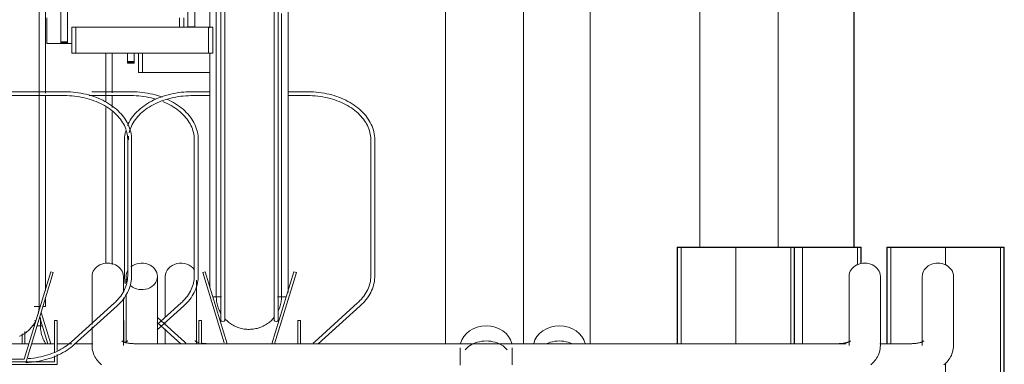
# Model space of a CAD drawing. Extents: x 50445 to 145605, y -10968 to 41989.
# Tile 255 of 256: x 98000 to 98754, y -633 to -368. Entities that reach past the tile are written whole.
import ezdxf

# ---------------------------------------------------------------- set-up
doc = ezdxf.new("R2010")
doc.units = 0
doc.header["$LTSCALE"] = 414.30304
doc.header["$MEASUREMENT"] = 0
doc.linetypes.add('gestippeld_2_', pattern=[6.35, 3.175, -3.175])
doc.linetypes.add('hartlijn-fijn', pattern=[6, 4, -1, 0, -1])
for name, color, linetype, lineweight in [('A-EQPM', 6, 'CONTINUOUS', 18), ('I-WALL', 2, 'CONTINUOUS', 25), ('S-COLS', 6, 'CONTINUOUS', 18), ('S-COLS-HIDN', 5, 'gestippeld_2_', 18)]:
    doc.layers.add(name, color=color, linetype=linetype, lineweight=lineweight)

# ---------------------------------------------------------------- blocks, each defined once
blk = doc.blocks.new('97_KA_gestapelde fietsenstalling 8 fietsen 1600x1900 - Type-V119-plotview doorsnede C C  -  1 op 100')
at = {"layer": 'A-EQPM'}
for p, q in [((17257.4, -1002), (17257.4, -1284.16)), ((16891.1, -1061.61), (16891.1, -1091.7)), ((16902.67, -1067.67), (16902.67, -1061.2)), ((16907.89, -1061.2), (16907.89, -1067.67)), ((16911.1, -1061.2), (16911.1, -1076.2)), ((16914.31, -1076.2), (16914.31, -1061.2)), ((16902.67, -1068.98), (16902.67, -1067.67)), ((16907.89, -1067.67), (16902.67, -1067.67)), ((16902.67, -1068.21), (16907.89, -1068.21)), ((16902.67, -1068.68), (16902.67, -1068.98)), ((16902.67, -1068.98), (16907.89, -1068.98)), ((16907.89, -1067.67), (16907.89, -1068.98)), ((16907.89, -1068.98), (16907.89, -1068.68)), ((16914.31, -1076.2), (16911.1, -1076.2)), ((16965.83, -1076.2), (16914.31, -1076.2)), ((16845.94, -1090.88), (16840.03, -1090.88)), ((16840.03, -1093.88), (16847.25, -1093.88)), ((16873.4, -1093.88), (16905.49, -1093.88)), ((16905.49, -1090.88), (16875.35, -1090.88)), ((16891.1, -1093.83), (16891.1, -1103)), ((16891.1, -1106.35), (16891.1, -1223.43)), ((16953.99, -1127.74), (16953.99, -1232.24)), ((16956.99, -1232.24), (16956.99, -1127.74)), ((16931.7, -1232.56), (16931.7, -1263.97)), ((16955.7, -1284.2), (16955.7, -1235.32)), ((17511.7, -1232.56), (17511.7, -1285.55)), ((17535.7, -1285.55), (17535.7, -1232.56)), ((16943.88, -1252.89), (16925.6, -1269.44)), ((16925.63, -1273.46), (16945.9, -1255.12)), ((16835.7, -1263.97), (16841.87, -1284.16)), ((16843.96, -1284.16), (16836.61, -1260.12)), ((16900.04, -1283.28), (16900.04, -1266.3)), ((16931.7, -1267.41), (16931.7, -1270.05)), ((16824.16, -1284.16), (16824.16, -1274.88)), ((16831.1, -1270.58), (16831.1, -1268.88)), ((16833.42, -1270.58), (16837.72, -1270.58)), ((16931.7, -1272.73), (16931.7, -1284.18)), ((16822.16, -1276.66), (16822.16, -1284.16)), ((17453.21, -1284.15), (17447.63, -1284.15)), ((17503.7, -1284.15), (17479.1, -1284.15))]:
    blk.add_line(p, q, dxfattribs=at)
at = {"layer": 'A-EQPM', "flags": 128}
for points in [[(16886.1, -1098.57), (16886.1, -1087.49), (16886.1, -1076.22), (16886.1, -1064.77), (16886.1, -1061.2)], [(16929.45, -1095.1), (16927.76, -1094.5), (16925.9, -1093.89), (16924, -1093.34), (16922.08, -1092.84), (16920.13, -1092.4), (16918.16, -1092.01), (16916.17, -1091.68), (16914.17, -1091.41), (16912.15, -1091.19), (16910.12, -1091.03), (16908.08, -1090.93), (16906.04, -1090.89), (16905.49, -1090.88)], [(16905.49, -1093.88), (16907.45, -1093.91), (16909.4, -1093.99), (16911.35, -1094.13), (16913.28, -1094.33), (16915.21, -1094.57), (16917.12, -1094.88), (16919.01, -1095.23), (16920.87, -1095.64), (16922.72, -1096.1), (16924.53, -1096.61)], [(16929.77, -1098.45), (16931.44, -1099.16), (16933.07, -1099.91), (16934.65, -1100.71), (16936.18, -1101.55), (16937.67, -1102.43), (16939.1, -1103.36), (16940.47, -1104.32), (16941.79, -1105.32), (16943.05, -1106.35), (16944.25, -1107.42), (16945.38, -1108.52), (16946.45, -1109.65), (16947.45, -1110.8), (16948.39, -1111.98), (16949.26, -1113.18), (16950.05, -1114.41), (16950.78, -1115.65), (16951.43, -1116.91), (16952.01, -1118.19), (16952.51, -1119.48), (16952.95, -1120.78), (16953.3, -1122.09), (16953.59, -1123.4), (16953.79, -1124.73), (16953.93, -1126.05), (16953.99, -1127.38), (16953.99, -1127.74)], [(16956.99, -1127.74), (16956.95, -1126.24), (16956.82, -1124.75), (16956.61, -1123.26), (16956.31, -1121.77), (16955.93, -1120.3), (16955.47, -1118.85), (16954.93, -1117.4), (16954.31, -1115.98), (16953.61, -1114.58), (16952.83, -1113.2), (16951.97, -1111.85), (16951.05, -1110.52), (16950.04, -1109.23), (16948.97, -1107.96), (16947.83, -1106.73), (16946.63, -1105.54), (16945.35, -1104.38), (16944.02, -1103.26), (16942.63, -1102.18), (16941.17, -1101.14), (16939.66, -1100.15), (16938.1, -1099.19), (16936.49, -1098.29), (16934.83, -1097.43), (16933.52, -1096.81)], [(16886.1, -1222.55), (16886.1, -1217.34), (16886.1, -1210.25), (16886.1, -1202.78), (16886.1, -1194.92), (16886.1, -1186.7), (16886.1, -1178.13), (16886.1, -1169.22), (16886.1, -1159.98), (16886.1, -1150.43), (16886.1, -1140.58), (16886.1, -1130.46), (16886.1, -1120.07), (16886.1, -1109.43), (16886.1, -1103.01)], [(16953.99, -1232.24), (16953.95, -1233.57), (16953.84, -1234.89), (16953.65, -1236.22), (16953.39, -1237.54), (16953.05, -1238.85), (16952.64, -1240.15), (16952.15, -1241.44), (16951.59, -1242.72), (16950.96, -1243.99), (16950.25, -1245.24), (16949.48, -1246.47), (16948.63, -1247.68), (16947.71, -1248.86), (16946.73, -1250.02), (16945.68, -1251.16), (16944.56, -1252.26), (16943.88, -1252.89)], [(16945.9, -1255.12), (16947.14, -1253.94), (16948.32, -1252.73), (16949.43, -1251.49), (16950.47, -1250.21), (16951.44, -1248.9), (16952.34, -1247.56), (16953.16, -1246.2), (16953.91, -1244.81), (16954.58, -1243.4), (16955.17, -1241.97), (16955.68, -1240.52), (16956.1, -1239.06), (16956.45, -1237.58), (16956.71, -1236.1), (16956.88, -1234.61), (16956.97, -1233.11), (16956.99, -1232.24)], [(16836.1, -1263.97), (16836.1, -1266.14), (16836.1, -1267.97), (16836.1, -1269.32), (16836.1, -1270.18), (16836.1, -1270.56), (16836.1, -1270.58)], [(16836.1, -1270.58), (16836.1, -1270.33), (16836.1, -1269.6), (16836.1, -1268.38), (16836.1, -1266.68), (16836.1, -1265.29)], [(16836.1, -1270.18), (16836.1, -1270.56), (16836.1, -1270.58)], [(16840.21, -1284.31), (16839.68, -1283.46), (16839.18, -1282.6), (16838.72, -1281.71), (16838.29, -1280.81), (16837.9, -1279.89), (16837.55, -1278.95), (16837.23, -1278), (16836.95, -1277.04), (16836.71, -1276.07), (16836.51, -1275.09), (16836.35, -1274.1), (16836.23, -1273.11), (16836.15, -1272.11), (16836.11, -1271.12), (16836.1, -1270.58)], [(16840.21, -1284.31), (16839.68, -1283.46), (16839.18, -1282.6), (16838.72, -1281.71), (16838.29, -1280.81), (16837.9, -1279.89), (16837.55, -1278.95), (16837.23, -1278), (16836.95, -1277.04), (16836.71, -1276.07), (16836.51, -1275.09), (16836.35, -1274.1), (16836.23, -1273.11), (16836.15, -1272.11)], [(16954.5, -1282.01), (16954.51, -1282.02), (16954.56, -1282.06), (16954.65, -1282.12), (16954.77, -1282.2), (16954.92, -1282.3), (16955.11, -1282.4), (16955.33, -1282.52), (16955.58, -1282.64), (16955.86, -1282.77), (16956.17, -1282.89), (16956.51, -1283.02), (16956.87, -1283.15), (16957.26, -1283.27)], [(17512.91, -1282.01), (17512.89, -1282.02), (17512.84, -1282.06), (17512.76, -1282.12), (17512.64, -1282.2), (17512.48, -1282.3), (17512.3, -1282.4), (17512.08, -1282.52), (17511.83, -1282.64), (17511.54, -1282.77), (17511.23, -1282.89), (17510.9, -1283.02), (17510.53, -1283.15), (17510.15, -1283.27), (17509.74, -1283.39), (17509.3, -1283.5), (17508.85, -1283.61), (17508.39, -1283.7), (17507.9, -1283.79), (17507.41, -1283.88), (17506.9, -1283.95), (17506.38, -1284.01), (17505.85, -1284.06), (17505.32, -1284.1), (17504.78, -1284.13), (17504.23, -1284.14), (17503.7, -1284.15)], [(16959.5, -1283.79), (16960, -1283.88), (16960.51, -1283.95), (16961.03, -1284.01), (16961.56, -1284.06), (16962.09, -1284.1), (16962.63, -1284.13), (16963.17, -1284.14), (16963.7, -1284.15)], [(17535.7, -1285.55), (17535.65, -1286.88), (17535.5, -1288.19), (17535.26, -1289.48), (17534.93, -1290.74), (17534.51, -1291.94), (17534.02, -1293.1), (17533.47, -1294.2), (17532.86, -1295.25), (17532.2, -1296.23), (17531.5, -1297.16), (17530.77, -1298.03), (17530, -1298.85), (17529.21, -1299.62), (17528.39, -1300.35)]]:
    blk.add_lwpolyline(points, dxfattribs=at)
at = {"layer": 'A-EQPM'}
for centre, major_axis, ratio, start_param, end_param in [((16943.7, -1232.56), (12, 0), 0.848048, 0.523599, 3.141593), ((17523.7, -1232.56), (12, 0), 0.848048, 0, 3.141593), ((17233.7, -1287.25), (20, 0), 0.836145, 1.570796, 2.954407), ((17233.7, -1287.25), (20, 0), 0.836145, 0.187186, 1.570796)]:
    blk.add_ellipse(centre, major_axis=major_axis, ratio=ratio, start_param=start_param, end_param=end_param, dxfattribs=at)
for points, knots in [([(17224.4, -1283.95), (17225.19, -1283.6), (17228.15, -1282.52), (17231.38, -1282.05), (17233.7, -1282.05)], [0.845907, 0.845907, 0.845907, 0.845907, 0.8888889, 1, 1, 1, 1]), ([(17233.7, -1282.05), (17236.03, -1282.05), (17239.26, -1282.52), (17242.21, -1283.6), (17243.01, -1283.95)], [0, 0, 0, 0, 0.1111111, 0.1540077, 0.1540077, 0.1540077, 0.1540077])]:
    blk.add_open_spline(points, degree=3, knots=knots, dxfattribs=at)
at = {"layer": 'S-COLS', "lineweight": 25}
for p, q in [((17413.93, -1210), (17459, -1210)), ((17459, -1210), (17465, -1210)), ((17465, -1222.68), (17465, -1210))]:
    blk.add_line(p, q, dxfattribs=at)
at = {"layer": 'S-COLS', "linetype": 'hartlijn-fijn'}
blk.add_line((17420, -1210), (17420, -1284.16), dxfattribs=at)
at = {"layer": 'S-COLS-HIDN'}
blk.add_line((17462, -1210), (17462, -1223.62), dxfattribs=at)
blk = doc.blocks.new('97_KA_gestapelde fietsenstalling 8 fietsen 1600x1900 - Type-V120-plotview doorsnede C C  -  1 op 100')
at = {"layer": 'S-COLS', "lineweight": 25}
for p, q in [((17484.6, -1210), (17484.6, -1284.16)), ((17484.6, -1210), (17490.6, -1210)), ((17490.6, -1210), (17568.6, -1210)), ((17568.6, -1210), (17574.6, -1210)), ((17574.6, -1464.47), (17574.6, -1210))]:
    blk.add_line(p, q, dxfattribs=at)
at = {"layer": 'S-COLS', "linetype": 'hartlijn-fijn'}
for p, q in [((17529.6, -1210), (17529.6, -1223.71)), ((17529.6, -1299.73), (17529.6, -1464.42))]:
    blk.add_line(p, q, dxfattribs=at)
at = {"layer": 'S-COLS-HIDN'}
for p, q in [((17487.6, -1284.16), (17487.6, -1210)), ((17571.6, -1210), (17571.6, -1464.47))]:
    blk.add_line(p, q, dxfattribs=at)
blk = doc.blocks.new('97_KA_gestapelde fietsenstalling 16 fietsen 1600x2900 - Type-V123-plotview doorsnede C C  -  1 op 100')
at = {"layer": 'A-EQPM'}
for p, q in [((16949.04, -1041), (16949.04, -940.17)), ((16954.26, -940.59), (16954.26, -1041)), ((16974.39, -936.38), (16974.39, -1266.3)), ((16977.39, -1266.3), (16977.39, -936.38)), ((17015.27, -936.38), (17015.27, -1266.3)), ((17018.27, -1266.3), (17018.27, -936.38)), ((16965.83, -1041.89), (16965.83, -943.38)), ((17025.83, -943.38), (17025.83, -1244.78)), ((16840.03, -950.77), (16840.03, -1092.01)), ((16851.6, -1052.67), (16851.6, -960.35)), ((16856.82, -959.93), (16856.82, -1052.67)), ((17146.33, -1284.38), (17146.33, -1002)), ((17206.33, -1002), (17206.33, -1284.16)), ((17341.33, -1210), (17341.33, -1002)), ((17401.33, -1210), (17401.33, -1002)), ((16841.02, -1053.81), (16841.02, -1034.11)), ((16942.62, -1041.5), (16942.62, -1034.11)), ((16945.84, -1041.5), (16945.84, -1034.11)), ((16949.04, -1041.65), (16949.04, -1041)), ((16954.26, -1041), (16949.04, -1041)), ((16954.26, -1041), (16954.26, -1041.65)), ((16860.03, -1041.5), (16863.24, -1041.5)), ((16860.03, -1041.5), (16860.03, -1061.2)), ((16863.24, -1041.5), (16964.84, -1041.5)), ((16863.24, -1061.2), (16863.24, -1041.5)), ((16964.84, -1041.5), (16968.06, -1041.5)), ((16964.84, -1061.2), (16964.84, -1041.5)), ((16968.06, -1061.2), (16968.06, -1041.5)), ((16860.03, -1053.81), (16841.02, -1053.81)), ((16851.6, -1053.98), (16851.6, -1052.67)), ((16856.82, -1052.67), (16851.6, -1052.67)), ((16851.6, -1053.21), (16856.82, -1053.21)), ((16851.6, -1053.68), (16851.6, -1053.98)), ((16851.6, -1053.98), (16856.82, -1053.98)), ((16856.82, -1052.67), (16856.82, -1053.98)), ((16856.82, -1053.98), (16856.82, -1053.68)), ((16863.24, -1061.2), (16860.03, -1061.2)), ((16964.84, -1061.2), (16863.24, -1061.2)), ((16968.06, -1061.2), (16964.84, -1061.2)), ((16965.83, -1241.01), (16965.83, -1061.26)), ((16854.42, -1090.88), (16765.64, -1090.88)), ((16765.64, -1093.88), (16854.42, -1093.88)), ((16965.83, -1090.88), (16951.95, -1090.88)), ((16951.95, -1093.88), (16965.83, -1093.88)), ((17040.72, -1090.88), (17025.83, -1090.88)), ((17025.83, -1093.88), (17040.72, -1093.88)), ((16840.03, -1094.09), (16840.03, -1243.48)), ((16900.45, -1127.74), (16900.45, -1232.24)), ((16902.92, -1127.74), (16902.92, -1232.24)), ((16905.92, -1232.24), (16905.92, -1127.74)), ((17089.22, -1127.74), (17089.22, -1232.24)), ((17092.22, -1232.24), (17092.22, -1127.74)), ((16844.02, -1229.06), (16823.55, -1296)), ((16825.03, -1298), (16845.93, -1229.64)), ((16845.93, -1229.64), (16844.02, -1229.06)), ((16962.35, -1229.06), (16960.43, -1229.64)), ((16960.43, -1229.64), (16976.88, -1283.44)), ((16979.21, -1284.22), (16962.35, -1229.06)), ((17030.32, -1229.06), (17013.44, -1284.26)), ((17015.53, -1284.26), (17032.23, -1229.64)), ((17032.23, -1229.64), (17030.32, -1229.06)), ((16875.63, -1232.56), (16875.63, -1269.5)), ((16899.63, -1244.31), (16899.63, -1232.56)), ((16901.73, -1232.56), (16901.73, -1237.52)), ((16925.73, -1284.17), (16925.73, -1232.56)), ((17455.63, -1232.56), (17455.63, -1285.55)), ((17479.63, -1285.55), (17479.63, -1232.56)), ((16840.03, -1249.72), (16840.03, -1255.58)), ((16899.63, -1285.55), (16899.63, -1249)), ((16901.73, -1246.4), (16901.73, -1283.7)), ((16968.19, -1248.19), (16974.85, -1248.19)), ((17017.83, -1248.19), (17024.47, -1248.19)), ((16831.37, -1255.58), (16835.91, -1255.58)), ((16838, -1255.58), (16840.03, -1255.58)), ((16892.81, -1252.89), (16859.94, -1282.65)), ((16861.95, -1284.87), (16894.82, -1255.12)), ((17079.11, -1252.89), (17046.24, -1282.65)), ((17048.89, -1284.29), (17081.13, -1255.12)), ((16848.97, -1266.3), (16846.97, -1266.3)), ((16846.97, -1266.3), (16846.97, -1290.57)), ((16848.97, -1289.51), (16848.97, -1266.3)), ((16946.43, -1282.65), (16925.79, -1263.97)), ((16959.39, -1266.3), (16957.39, -1266.3)), ((16957.39, -1266.3), (16957.39, -1284.2)), ((16959.39, -1284.21), (16959.39, -1266.3)), ((17035.27, -1266.3), (17033.27, -1266.3)), ((17033.27, -1266.3), (17033.27, -1284.28)), ((17035.27, -1284.28), (17035.27, -1266.3)), ((16875.63, -1271.31), (16875.63, -1285.55)), ((16925.59, -1267.83), (16943.66, -1284.19)), ((16827.17, -1284.15), (16792.89, -1284.15)), ((16846.97, -1284.15), (16829.27, -1284.15)), ((16860.19, -1284.15), (16848.97, -1284.15)), ((16876.17, -1284.15), (16862.47, -1284.15)), ((17447.63, -1284.15), (16907.63, -1284.15)), ((16947.57, -1283.64), (16946.43, -1282.65)), ((17046.24, -1282.65), (17045.02, -1283.7)), ((17157.63, -1287.25), (17157.63, -1298.53)), ((17197.63, -1298.53), (17197.63, -1287.25)), ((16823.55, -1296), (16796.51, -1296)), ((16846.97, -1293.42), (16846.97, -1298)), ((16848.97, -1300), (16848.97, -1292.45)), ((16771.09, -1300), (16848.97, -1300)), ((16795.03, -1298), (16825.03, -1298)), ((16826.58, -1298), (16825.03, -1298)), ((16846.97, -1298), (16827.31, -1298))]:
    blk.add_line(p, q, dxfattribs=at)
at = {"layer": 'A-EQPM', "flags": 128}
for points in [[(16970.83, -1027.61), (16970.83, -1039.26), (16970.83, -1050.75), (16970.83, -1062.08), (16970.83, -1073.21), (16970.83, -1084.13), (16970.83, -1094.83), (16970.83, -1105.29), (16970.83, -1115.48), (16970.83, -1125.41), (16970.83, -1135.04), (16970.83, -1144.36), (16970.83, -1153.37), (16970.83, -1162.03), (16970.83, -1170.35), (16970.83, -1178.3), (16970.83, -1185.88), (16970.83, -1193.07), (16970.83, -1199.86), (16970.83, -1206.24), (16970.83, -1212.21), (16970.83, -1217.74), (16970.83, -1222.83), (16970.83, -1227.47), (16970.83, -1231.66), (16970.83, -1235.39), (16970.83, -1238.65), (16970.83, -1241.44), (16970.83, -1243.75), (16970.83, -1245.58), (16970.83, -1246.93), (16970.83, -1247.79), (16970.83, -1248.17), (16970.83, -1248.19)], [(17020.83, -1248.19), (17020.83, -1247.94), (17020.83, -1247.21), (17020.83, -1245.99), (17020.83, -1244.29), (17020.83, -1242.11), (17020.83, -1239.45), (17020.83, -1236.31), (17020.83, -1232.71), (17020.83, -1228.65), (17020.83, -1224.12), (17020.83, -1219.15), (17020.83, -1213.74), (17020.83, -1207.9), (17020.83, -1201.63), (17020.83, -1194.95), (17020.83, -1187.86), (17020.83, -1180.39), (17020.83, -1172.53), (17020.83, -1164.31), (17020.83, -1155.74), (17020.83, -1146.83), (17020.83, -1137.59), (17020.83, -1128.04), (17020.83, -1118.19), (17020.83, -1108.07), (17020.83, -1097.68), (17020.83, -1087.04), (17020.83, -1076.18), (17020.83, -1065.1), (17020.83, -1053.83), (17020.83, -1042.38), (17020.83, -1030.77)], [(16835.03, -1255.58), (16835.03, -1255.33), (16835.03, -1254.6), (16835.03, -1253.38), (16835.03, -1251.68), (16835.03, -1249.5), (16835.03, -1246.84), (16835.03, -1243.71), (16835.03, -1240.1), (16835.03, -1236.04), (16835.03, -1231.51), (16835.03, -1226.54), (16835.03, -1221.13), (16835.03, -1215.29), (16835.03, -1209.02), (16835.03, -1202.34), (16835.03, -1195.25), (16835.03, -1187.78), (16835.03, -1179.92), (16835.03, -1171.7), (16835.03, -1163.13), (16835.03, -1154.22), (16835.03, -1144.98), (16835.03, -1135.43), (16835.03, -1125.58), (16835.03, -1115.46), (16835.03, -1105.07), (16835.03, -1094.43), (16835.03, -1083.57), (16835.03, -1072.49), (16835.03, -1061.22), (16835.03, -1049.77), (16835.03, -1038.16), (16835.03, -1026.41)], [(16905.92, -1127.74), (16905.88, -1126.24), (16905.75, -1124.75), (16905.54, -1123.26), (16905.24, -1121.77), (16904.86, -1120.3), (16904.4, -1118.85), (16903.86, -1117.4), (16903.24, -1115.98), (16902.54, -1114.58), (16901.76, -1113.2), (16900.9, -1111.85), (16899.98, -1110.52), (16898.97, -1109.23), (16897.9, -1107.96), (16896.76, -1106.73), (16895.56, -1105.54), (16894.28, -1104.38), (16892.95, -1103.26), (16891.55, -1102.18), (16890.1, -1101.14), (16888.59, -1100.15), (16887.03, -1099.19), (16885.42, -1098.29), (16883.76, -1097.43), (16882.05, -1096.62), (16880.3, -1095.86), (16878.51, -1095.15), (16876.69, -1094.5), (16874.83, -1093.89), (16872.93, -1093.34), (16871.01, -1092.84), (16869.06, -1092.4), (16867.09, -1092.01), (16865.1, -1091.68), (16863.1, -1091.41), (16861.08, -1091.19), (16859.05, -1091.03), (16857.01, -1090.93), (16854.97, -1090.89), (16854.42, -1090.88)], [(16854.42, -1093.88), (16856.37, -1093.91), (16858.33, -1093.99), (16860.28, -1094.13), (16862.21, -1094.33), (16864.14, -1094.57), (16866.05, -1094.88), (16867.94, -1095.23), (16869.8, -1095.64), (16871.65, -1096.1), (16873.46, -1096.61), (16875.24, -1097.18), (16876.99, -1097.79), (16878.7, -1098.45), (16880.37, -1099.16), (16882, -1099.91), (16883.58, -1100.71), (16885.11, -1101.55), (16886.6, -1102.43), (16888.03, -1103.36), (16889.4, -1104.32), (16890.72, -1105.32), (16891.98, -1106.35), (16893.18, -1107.42), (16894.31, -1108.52), (16895.38, -1109.65), (16896.38, -1110.8), (16897.32, -1111.98), (16898.19, -1113.18), (16898.98, -1114.41), (16899.71, -1115.65), (16900.36, -1116.91), (16900.94, -1118.19), (16901.44, -1119.48), (16901.88, -1120.78), (16902.23, -1122.09), (16902.52, -1123.4), (16902.72, -1124.73), (16902.86, -1126.05), (16902.92, -1127.38), (16902.92, -1127.74)], [(16951.95, -1090.88), (16949.9, -1090.91), (16947.86, -1091), (16945.83, -1091.14), (16943.81, -1091.35), (16941.8, -1091.6), (16939.8, -1091.92), (16937.83, -1092.29), (16935.88, -1092.72), (16933.95, -1093.2), (16932.04, -1093.74), (16930.17, -1094.33), (16928.34, -1094.97), (16926.54, -1095.67), (16924.78, -1096.41), (16923.06, -1097.21), (16921.39, -1098.05), (16919.76, -1098.95), (16918.19, -1099.88), (16916.66, -1100.87), (16915.19, -1101.89), (16913.78, -1102.96), (16912.43, -1104.07), (16911.14, -1105.22), (16909.92, -1106.41), (16908.76, -1107.63), (16907.67, -1108.88), (16906.65, -1110.17), (16905.7, -1111.49), (16904.83, -1112.83), (16904.03, -1114.21), (16903.31, -1115.6), (16902.76, -1116.8)], [(16904.05, -1122.44), (16904.38, -1121.13), (16904.8, -1119.83), (16905.28, -1118.53), (16905.84, -1117.25), (16906.47, -1115.99), (16907.18, -1114.74), (16907.96, -1113.51), (16908.8, -1112.3), (16909.72, -1111.12), (16910.71, -1109.95), (16911.76, -1108.82), (16912.87, -1107.71), (16914.05, -1106.64), (16915.3, -1105.59), (16916.6, -1104.59), (16917.96, -1103.61), (16919.38, -1102.68), (16920.84, -1101.78), (16922.37, -1100.93), (16923.94, -1100.12), (16925.55, -1099.35), (16927.21, -1098.63), (16928.91, -1097.96), (16930.65, -1097.34), (16932.42, -1096.76), (16934.23, -1096.23), (16936.06, -1095.76), (16937.92, -1095.34), (16939.8, -1094.97), (16941.71, -1094.65), (16943.63, -1094.39), (16945.56, -1094.18), (16947.51, -1094.03), (16949.46, -1093.93), (16951.42, -1093.89), (16951.95, -1093.88)], [(17092.22, -1127.74), (17092.18, -1126.24), (17092.05, -1124.75), (17091.84, -1123.26), (17091.54, -1121.77), (17091.16, -1120.3), (17090.7, -1118.85), (17090.16, -1117.4), (17089.54, -1115.98), (17088.84, -1114.58), (17088.06, -1113.2), (17087.2, -1111.85), (17086.28, -1110.52), (17085.28, -1109.23), (17084.2, -1107.96), (17083.06, -1106.73), (17081.86, -1105.54), (17080.58, -1104.38), (17079.25, -1103.26), (17077.86, -1102.18), (17076.4, -1101.14), (17074.89, -1100.15), (17073.33, -1099.19), (17071.72, -1098.29), (17070.06, -1097.43), (17068.35, -1096.62), (17066.6, -1095.86), (17064.82, -1095.15), (17062.99, -1094.5), (17061.13, -1093.89), (17059.23, -1093.34), (17057.31, -1092.84), (17055.36, -1092.4), (17053.39, -1092.01), (17051.4, -1091.68), (17049.4, -1091.41), (17047.38, -1091.19), (17045.35, -1091.03), (17043.31, -1090.93), (17041.27, -1090.89), (17040.72, -1090.88)], [(17040.72, -1093.88), (17042.68, -1093.91), (17044.63, -1093.99), (17046.58, -1094.13), (17048.51, -1094.33), (17050.44, -1094.57), (17052.35, -1094.88), (17054.24, -1095.23), (17056.1, -1095.64), (17057.95, -1096.1), (17059.76, -1096.61), (17061.54, -1097.18), (17063.29, -1097.79), (17065, -1098.45), (17066.67, -1099.16), (17068.3, -1099.91), (17069.88, -1100.71), (17071.41, -1101.55), (17072.9, -1102.43), (17074.33, -1103.36), (17075.7, -1104.32), (17077.02, -1105.32), (17078.28, -1106.35), (17079.48, -1107.42), (17080.61, -1108.52), (17081.68, -1109.65), (17082.68, -1110.8), (17083.62, -1111.98), (17084.49, -1113.18), (17085.28, -1114.41), (17086.01, -1115.65), (17086.66, -1116.91), (17087.24, -1118.19), (17087.74, -1119.48), (17088.18, -1120.78), (17088.53, -1122.09), (17088.82, -1123.4), (17089.02, -1124.73), (17089.16, -1126.05), (17089.22, -1127.38), (17089.22, -1127.74)], [(16901.18, -1121.53), (16900.9, -1122.85), (16900.66, -1124.34), (16900.51, -1125.84), (16900.45, -1127.34), (16900.45, -1127.74)], [(16903.45, -1127.74), (16903.48, -1126.41), (16903.6, -1125.08)], [(16902.92, -1232.24), (16902.88, -1233.57), (16902.77, -1234.89), (16902.58, -1236.22), (16902.32, -1237.54), (16901.98, -1238.85), (16901.57, -1240.15), (16901.08, -1241.44), (16900.52, -1242.72), (16899.89, -1243.99), (16899.18, -1245.24), (16898.41, -1246.47), (16897.56, -1247.68), (16896.64, -1248.86), (16895.66, -1250.02), (16894.61, -1251.16), (16893.49, -1252.26), (16892.81, -1252.89)], [(16894.82, -1255.12), (16896.07, -1253.94), (16897.25, -1252.73), (16898.36, -1251.49), (16899.4, -1250.21), (16900.37, -1248.9), (16901.27, -1247.56), (16902.09, -1246.2), (16902.84, -1244.81), (16903.51, -1243.4), (16904.1, -1241.97), (16904.61, -1240.52), (16905.03, -1239.06), (16905.38, -1237.58), (16905.64, -1236.1), (16905.81, -1234.61), (16905.9, -1233.11), (16905.92, -1232.24)], [(16900.45, -1232.24), (16900.49, -1233.74), (16900.62, -1235.23), (16900.83, -1236.72), (16901.12, -1238.2)], [(17089.22, -1232.24), (17089.18, -1233.57), (17089.07, -1234.89), (17088.88, -1236.22), (17088.62, -1237.54), (17088.28, -1238.85), (17087.87, -1240.15), (17087.38, -1241.44), (17086.82, -1242.72), (17086.19, -1243.99), (17085.48, -1245.24), (17084.71, -1246.47), (17083.86, -1247.68), (17082.94, -1248.86), (17081.96, -1250.02), (17080.91, -1251.16), (17079.79, -1252.26), (17079.11, -1252.89)], [(17081.13, -1255.12), (17082.37, -1253.94), (17083.55, -1252.73), (17084.66, -1251.49), (17085.7, -1250.21), (17086.67, -1248.9), (17087.57, -1247.56), (17088.39, -1246.2), (17089.14, -1244.81), (17089.81, -1243.4), (17090.4, -1241.97), (17090.91, -1240.52), (17091.33, -1239.06), (17091.68, -1237.58), (17091.94, -1236.1), (17092.11, -1234.61), (17092.2, -1233.11), (17092.22, -1232.24)], [(16970.83, -1248.19), (16970.83, -1247.94), (16970.83, -1247.21), (16970.83, -1245.99), (16970.83, -1244.29), (16970.83, -1242.11)], [(17020.83, -1241.44), (17020.83, -1243.75), (17020.83, -1245.58), (17020.83, -1246.93), (17020.83, -1247.79), (17020.83, -1248.17), (17020.83, -1248.19)], [(16835.03, -1248.83), (16835.03, -1251.14), (16835.03, -1252.97), (16835.03, -1254.32), (16835.03, -1255.18), (16835.03, -1255.56), (16835.03, -1255.58)], [(16970.83, -1247.79), (16970.83, -1248.17), (16970.83, -1248.19)], [(16974.41, -1261.07), (16973.91, -1260.21), (16973.45, -1259.32), (16973.02, -1258.42), (16972.63, -1257.5), (16972.28, -1256.56), (16971.96, -1255.61), (16971.68, -1254.65), (16971.45, -1253.68), (16971.25, -1252.7), (16971.08, -1251.71), (16970.96, -1250.72), (16970.88, -1249.72), (16970.84, -1248.72), (16970.83, -1248.19)], [(16974.41, -1261.07), (16973.91, -1260.21), (16973.45, -1259.32), (16973.02, -1258.42), (16972.63, -1257.5), (16972.28, -1256.56), (16971.96, -1255.61), (16971.68, -1254.65), (16971.45, -1253.68), (16971.25, -1252.7), (16971.08, -1251.71), (16970.96, -1250.72), (16970.88, -1249.72)], [(17020.83, -1248.19), (17020.81, -1249.18), (17020.75, -1250.18), (17020.65, -1251.18), (17020.51, -1252.17), (17020.34, -1253.15), (17020.12, -1254.13), (17019.86, -1255.09), (17019.57, -1256.05), (17019.23, -1256.99), (17018.86, -1257.92), (17018.45, -1258.83)], [(17020.83, -1248.19), (17020.81, -1249.18), (17020.75, -1250.18), (17020.65, -1251.18), (17020.51, -1252.17), (17020.34, -1253.15), (17020.12, -1254.13), (17019.86, -1255.09), (17019.57, -1256.05), (17019.23, -1256.99), (17018.86, -1257.92), (17018.45, -1258.83)], [(17020.83, -1247.79), (17020.83, -1248.17), (17020.83, -1248.19)], [(16835.03, -1255.58), (16835.01, -1256.58), (16834.95, -1257.57), (16834.85, -1258.57), (16834.71, -1259.56), (16834.53, -1260.54), (16834.31, -1261.52)], [(16835.03, -1255.58), (16835.01, -1256.58), (16834.95, -1257.57), (16834.85, -1258.57), (16834.71, -1259.56)], [(16835.03, -1255.18), (16835.03, -1255.56), (16835.03, -1255.58)], [(16832.65, -1266.22), (16832.21, -1267.12), (16831.73, -1268), (16831.21, -1268.86), (16830.66, -1269.69), (16830.08, -1270.51), (16829.47, -1271.3), (16828.83, -1272.06), (16828.15, -1272.8), (16827.45, -1273.51), (16826.72, -1274.19), (16825.96, -1274.84), (16825.18, -1275.47), (16824.37, -1276.06), (16823.54, -1276.61), (16822.69, -1277.14), (16821.81, -1277.63), (16820.92, -1278.08), (16820.01, -1278.5)], [(16832.65, -1266.22), (16832.21, -1267.12), (16831.73, -1268), (16831.21, -1268.86), (16830.66, -1269.69), (16830.08, -1270.51), (16829.47, -1271.3), (16828.83, -1272.06), (16828.15, -1272.8), (16827.45, -1273.51), (16826.72, -1274.19), (16825.96, -1274.84), (16825.18, -1275.47), (16824.37, -1276.06), (16823.54, -1276.61), (16822.69, -1277.14), (16821.81, -1277.63), (16820.92, -1278.08), (16820.34, -1278.35)], [(17015.27, -1263.9), (17014.63, -1264.67), (17013.96, -1265.41), (17013.25, -1266.12), (17012.52, -1266.8), (17011.76, -1267.45), (17010.98, -1268.08), (17010.17, -1268.66), (17009.34, -1269.22), (17008.49, -1269.75), (17007.62, -1270.23), (17006.73, -1270.69), (17005.82, -1271.11), (17004.89, -1271.49), (17003.95, -1271.83), (17003, -1272.14), (17002.04, -1272.4), (17001.07, -1272.63), (17000.08, -1272.82), (16999.09, -1272.97), (16998.1, -1273.08), (16997.1, -1273.15), (16996.1, -1273.18), (16995.1, -1273.17), (16994.11, -1273.13), (16993.11, -1273.04), (16992.12, -1272.91), (16991.13, -1272.74), (16990.15, -1272.53), (16989.19, -1272.28), (16988.23, -1272), (16987.28, -1271.68), (16986.35, -1271.32), (16985.43, -1270.92), (16984.53, -1270.48), (16983.65, -1270.01), (16982.78, -1269.51), (16981.94, -1268.97), (16981.12, -1268.4), (16980.33, -1267.79), (16979.55, -1267.16), (16978.81, -1266.49), (16978.09, -1265.8), (16977.4, -1265.07)], [(16984.53, -1270.48), (16983.65, -1270.01), (16982.78, -1269.51), (16981.94, -1268.97), (16981.12, -1268.4), (16980.33, -1267.79), (16979.55, -1267.16), (16978.81, -1266.49), (16978.09, -1265.8), (16977.4, -1265.07)], [(17015.27, -1263.9), (17014.63, -1264.67), (17013.96, -1265.41), (17013.25, -1266.12), (17012.52, -1266.8), (17011.76, -1267.45), (17010.98, -1268.08), (17010.17, -1268.66)], [(17002.04, -1272.4), (17001.07, -1272.63), (17000.08, -1272.82), (16999.09, -1272.97), (16998.1, -1273.08), (16997.1, -1273.15), (16996.1, -1273.18), (16995.1, -1273.17), (16994.11, -1273.13), (16993.11, -1273.04), (16992.12, -1272.91), (16991.13, -1272.74), (16990.15, -1272.53), (16989.19, -1272.28), (16988.23, -1272), (16987.28, -1271.68), (16986.35, -1271.32), (16985.43, -1270.92)], [(17007.62, -1270.23), (17006.73, -1270.69), (17005.82, -1271.11), (17004.89, -1271.49), (17003.95, -1271.83)], [(16898.43, -1282.01), (16898.44, -1282.02), (16898.49, -1282.06), (16898.58, -1282.12), (16898.7, -1282.2), (16898.85, -1282.3), (16899.04, -1282.4), (16899.26, -1282.52), (16899.51, -1282.64), (16899.79, -1282.77), (16900.1, -1282.89), (16900.44, -1283.02), (16900.8, -1283.15), (16901.19, -1283.27), (16901.6, -1283.39), (16902.03, -1283.5), (16902.48, -1283.61), (16902.95, -1283.7), (16903.43, -1283.79), (16903.93, -1283.88), (16904.44, -1283.95), (16904.96, -1284.01), (16905.48, -1284.06), (16906.02, -1284.1), (16906.56, -1284.13), (16907.1, -1284.14), (16907.63, -1284.15)], [(16902.94, -1282.01), (16902.92, -1282.02), (16902.87, -1282.06), (16902.78, -1282.12), (16902.67, -1282.2), (16902.51, -1282.3), (16902.32, -1282.4), (16902.1, -1282.52), (16901.85, -1282.64), (16901.57, -1282.77), (16901.26, -1282.89), (16900.92, -1283.02), (16900.56, -1283.15)], [(17456.84, -1282.01), (17456.82, -1282.02), (17456.77, -1282.06), (17456.69, -1282.12), (17456.57, -1282.2), (17456.41, -1282.3), (17456.23, -1282.4), (17456.01, -1282.52), (17455.76, -1282.64), (17455.47, -1282.77), (17455.16, -1282.89), (17454.83, -1283.02), (17454.46, -1283.15), (17454.07, -1283.27), (17453.66, -1283.39), (17453.23, -1283.5), (17452.78, -1283.61), (17452.32, -1283.7), (17451.83, -1283.79), (17451.34, -1283.88), (17450.83, -1283.95), (17450.31, -1284.01), (17449.78, -1284.06), (17449.25, -1284.1), (17448.71, -1284.13), (17448.16, -1284.14), (17447.63, -1284.15)], [(16825.11, -1298.76), (16827.14, -1298.63), (16829.17, -1298.44), (16831.18, -1298.2), (16833.18, -1297.9), (16835.16, -1297.54), (16837.12, -1297.13), (16839.05, -1296.66), (16840.96, -1296.14), (16842.84, -1295.56), (16844.69, -1294.93), (16846.5, -1294.25), (16848.27, -1293.51), (16850, -1292.73), (16851.68, -1291.9), (16853.32, -1291.02), (16854.91, -1290.09), (16856.44, -1289.12), (16857.93, -1288.1), (16859.35, -1287.04), (16860.72, -1285.94), (16861.95, -1284.87)], [(16859.94, -1282.65), (16858.72, -1283.7), (16857.44, -1284.73), (16856.11, -1285.71), (16854.71, -1286.66), (16853.27, -1287.58), (16851.77, -1288.45), (16850.22, -1289.28), (16848.62, -1290.06), (16846.98, -1290.8), (16845.3, -1291.49), (16843.57, -1292.14), (16841.82, -1292.74), (16840.02, -1293.28), (16838.2, -1293.78), (16836.35, -1294.22), (16834.48, -1294.62), (16832.58, -1294.96), (16830.67, -1295.24), (16828.74, -1295.47), (16826.8, -1295.65)], [(16875.63, -1285.55), (16875.68, -1286.88), (16875.83, -1288.19), (16876.08, -1289.48), (16876.41, -1290.74), (16876.82, -1291.94), (16877.31, -1293.1), (16877.86, -1294.2), (16878.47, -1295.25), (16879.13, -1296.23), (16879.83, -1297.16), (16880.57, -1298.03), (16881.33, -1298.85), (16882.13, -1299.62), (16882.94, -1300.35)], [(17479.63, -1285.55), (17479.58, -1286.88), (17479.43, -1288.19), (17479.19, -1289.48), (17478.86, -1290.74), (17478.44, -1291.94), (17477.95, -1293.1), (17477.4, -1294.2), (17476.79, -1295.25), (17476.13, -1296.23), (17475.43, -1297.16), (17474.7, -1298.03), (17473.93, -1298.85), (17473.14, -1299.62), (17472.32, -1300.35)], [(17157.63, -1298.53), (17157.63, -1299.23), (17157.63, -1299.97), (17157.63, -1300.75)], [(17197.63, -1300.29), (17197.63, -1299.54), (17197.63, -1298.82), (17197.63, -1298.53)]]:
    blk.add_lwpolyline(points, dxfattribs=at)
at = {"layer": 'A-EQPM'}
for centre, major_axis, ratio, start_param, end_param in [((16913.73, -1232.56), (12, 0), 0.848048, 0, 2.331613), ((16887.63, -1232.56), (12, 0), 0.848048, 0, 3.141593), ((16913.73, -1232.56), (12, 0), 0.848048, 2.697266, 3.141593), ((17467.63, -1232.56), (12, 0), 0.848048, 0, 3.141593), ((16913.73, -1232.56), (12, 0), 0.848048, 3.141593, 3.403392), ((16913.73, -1232.56), (12, 0), 0.848048, 3.926991, 6.283185), ((16830.47, -1266.3), (1.5, 0), 0.486102, 5.759587, 6.283185), ((16975.89, -1266.3), (1.5, 0), 0.486102, 3.141593, 6.283185), ((17016.77, -1266.3), (1.5, 0), 0.486102, 3.141593, 6.283185), ((17177.63, -1287.25), (20, 0), 0.836145, 1.570796, 2.954407), ((17177.63, -1287.25), (20, 0), 0.836145, 0.187186, 1.570796), ((16825.03, -1297.26), (-0.07, 1.5), 0.049327, 2.093176, 3.140373), ((16825.03, -1297.26), (-0.07, 1.5), 0.049327, 3.141593, 3.925771), ((16825.03, -1297.26), (-0.07, 1.5), 0.049327, 3.925771, 4.44937)]:
    blk.add_ellipse(centre, major_axis=major_axis, ratio=ratio, start_param=start_param, end_param=end_param, dxfattribs=at)
for points, knots in [([(17161.52, -1288.78), (17162.46, -1287.72), (17165.17, -1285.34), (17170.65, -1282.73), (17175.31, -1282.05), (17177.63, -1282.05)], [0.7019274, 0.7019274, 0.7019274, 0.7019274, 0.7777778, 0.8888889, 1, 1, 1, 1]), ([(17177.63, -1282.05), (17179.96, -1282.05), (17184.61, -1282.73), (17190.11, -1285.35), (17192.81, -1287.72), (17193.75, -1288.78)], [0, 0, 0, 0, 0.1111111, 0.2222222, 0.2980256, 0.2980256, 0.2980256, 0.2980256])]:
    blk.add_open_spline(points, degree=3, knots=knots, dxfattribs=at)
at = {"layer": 'S-COLS', "lineweight": 25}
for p, q in [((17323.93, -1210), (17323.93, -1284.16)), ((17323.93, -1210), (17329.93, -1210)), ((17329.93, -1210), (17407.93, -1210)), ((17407.93, -1210), (17413.93, -1210)), ((17413.93, -1284.16), (17413.93, -1210))]:
    blk.add_line(p, q, dxfattribs=at)
at = {"layer": 'S-COLS', "linetype": 'hartlijn-fijn'}
blk.add_line((17368.93, -1210), (17368.93, -1284.16), dxfattribs=at)
at = {"layer": 'S-COLS-HIDN'}
for p, q in [((17326.93, -1284.16), (17326.93, -1210)), ((17410.93, -1210), (17410.93, -1284.16))]:
    blk.add_line(p, q, dxfattribs=at)

msp = doc.modelspace()

# ---------------------------------------------------------------- linework, layer by layer
at = {"layer": 'I-WALL'}
msp.add_line((98639.12, -542.82), (98639.12, -285.86), dxfattribs=at)

# ---------------------------------------------------------------- block references
at = {"layer": 'A-EQPM'}
for name in ['97_KA_gestapelde fietsenstalling 16 fietsen 1600x2900 - Type-V123-plotview doorsnede C C  -  1 op 100', '97_KA_gestapelde fietsenstalling 8 fietsen 1600x1900 - Type-V120-plotview doorsnede C C  -  1 op 100', '97_KA_gestapelde fietsenstalling 8 fietsen 1600x1900 - Type-V119-plotview doorsnede C C  -  1 op 100']:
    msp.add_blockref(name, (81179.52, 667.18), dxfattribs=at)

doc.saveas('drawing.dxf')
